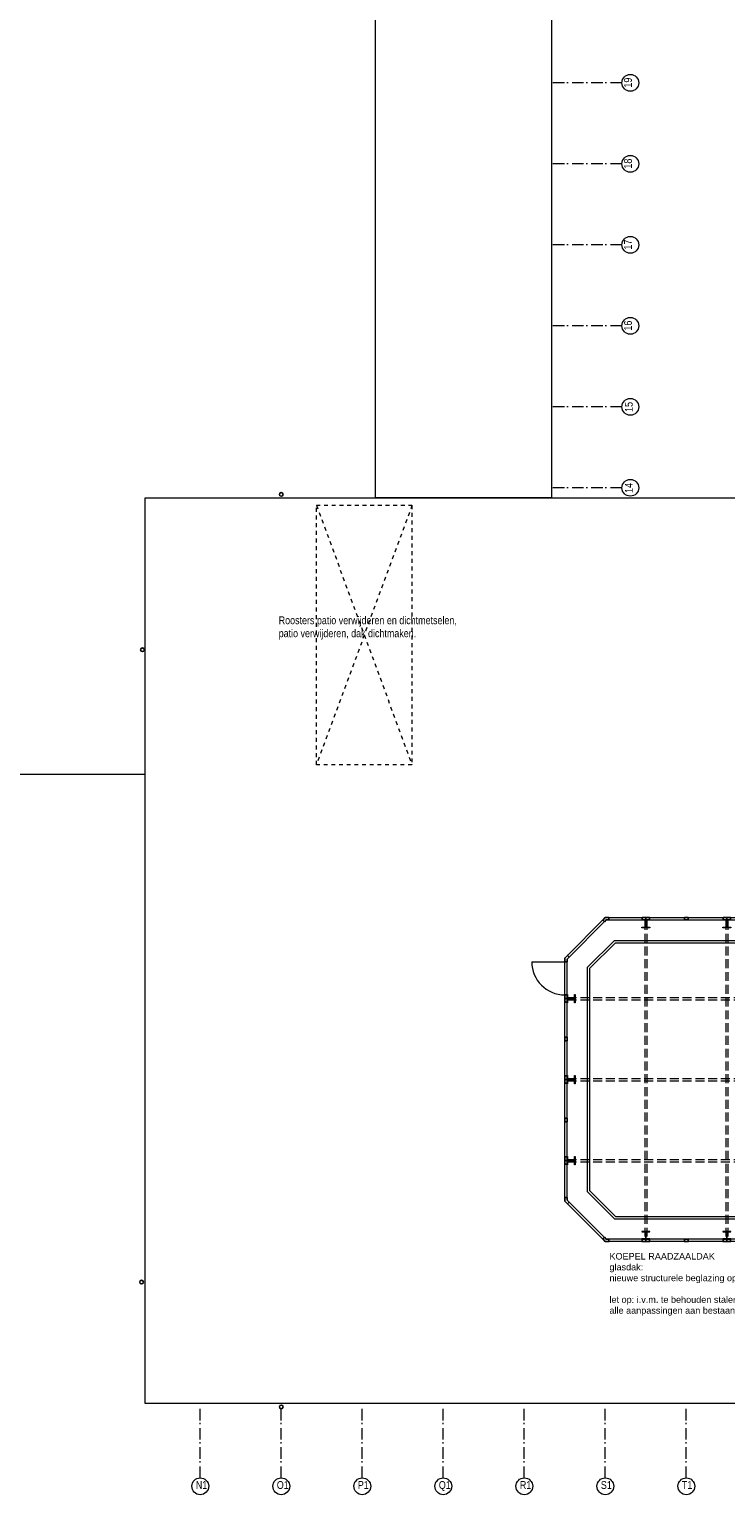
# Model space of a CAD drawing. Header units: millimetres. Extents: x -75976 to 232306, y 42824 to 140527.
# Tile 69 of 199: x 168418 to 183547, y 42899 to 74742. Entities that reach past the tile are written whole.
import ezdxf

# ---------------------------------------------------------------- set-up
doc = ezdxf.new("R2010")
doc.units = ezdxf.units.MM
doc.header["$LTSCALE"] = 400
for name, pattern in [('STYLE_01', [0.416641, 0.208282, -0.208359]), ('STYLE_02', [0.694427, 0.486069, -0.208359]), ('STYLE_06', [1.041641, 0.625, -0.208282, 0.069427, -0.138931])]:
    doc.linetypes.add(name, pattern=pattern)
for name, color, linetype, lineweight in [('mat-beton (ihwg)', 5, 'Continuous', 25), ('None', 7, 'Continuous', 9), ('Tekst', 140, 'Continuous', 15)]:
    doc.layers.add(name, color=color, linetype=linetype, lineweight=lineweight)
doc.styles.add('Arial', font='arial.ttf', dxfattribs={"height": 176.388889})
doc.styles.add('Arial Narrow', font='ARIALN.TTF', dxfattribs={"height": 222.25})

# ---------------------------------------------------------------- blocks, each defined once
blk = doc.blocks.new('HWA')
at = {"layer": 'None', "color": 92, "linetype": 'Continuous', "lineweight": 25}
blk.add_circle((0, -74), 40, dxfattribs=at)
blk = doc.blocks.new('*U1313')
at = {"layer": 'None', "color": 43, "linetype": 'Continuous', "lineweight": 9, "flags": 128}
blk.add_lwpolyline([(90, -76), (18, -76, -0.4142136), (3, -61), (3, 61, -0.4142136), (18, 76), (90, 76), (90, 85.5), (-90, 85.5), (-90, 76), (-18, 76, -0.4142136), (-3, 61), (-3, -61, -0.4142136), (-18, -76), (-90, -76), (-90, -85.5), (90, -85.5)], format="xyb", close=True, dxfattribs=at)
blk = doc.blocks.new('*U1314')
at = {"layer": 'None', "color": 43, "linetype": 'Continuous', "lineweight": 9, "flags": 128}
blk.add_lwpolyline([(90, -76), (18, -76, -0.4142136), (3, -61), (3, 61, -0.4142136), (18, 76), (90, 76), (90, 85.5), (-90, 85.5), (-90, 76), (-18, 76, -0.4142136), (-3, 61), (-3, -61, -0.4142136), (-18, -76), (-90, -76), (-90, -85.5), (90, -85.5)], format="xyb", close=True, dxfattribs=at)
blk = doc.blocks.new('*U1315')
at = {"layer": 'None', "color": 43, "linetype": 'Continuous', "lineweight": 9, "flags": 128}
blk.add_lwpolyline([(90, -76), (18, -76, -0.4142136), (3, -61), (3, 61, -0.4142136), (18, 76), (90, 76), (90, 85.5), (-90, 85.5), (-90, 76), (-18, 76, -0.4142136), (-3, 61), (-3, -61, -0.4142136), (-18, -76), (-90, -76), (-90, -85.5), (90, -85.5)], format="xyb", close=True, dxfattribs=at)
blk = doc.blocks.new('*U1316')
at = {"layer": 'None', "color": 43, "linetype": 'Continuous', "lineweight": 9, "flags": 128}
blk.add_lwpolyline([(90, -76), (18, -76, -0.4142136), (3, -61), (3, 61, -0.4142136), (18, 76), (90, 76), (90, 85.5), (-90, 85.5), (-90, 76), (-18, 76, -0.4142136), (-3, 61), (-3, -61, -0.4142136), (-18, -76), (-90, -76), (-90, -85.5), (90, -85.5)], format="xyb", close=True, dxfattribs=at)
blk = doc.blocks.new('*U1317')
at = {"layer": 'None', "color": 43, "linetype": 'Continuous', "lineweight": 9, "flags": 128}
blk.add_lwpolyline([(90, -76), (18, -76, -0.4142136), (3, -61), (3, 61, -0.4142136), (18, 76), (90, 76), (90, 85.5), (-90, 85.5), (-90, 76), (-18, 76, -0.4142136), (-3, 61), (-3, -61, -0.4142136), (-18, -76), (-90, -76), (-90, -85.5), (90, -85.5)], format="xyb", close=True, dxfattribs=at)
blk = doc.blocks.new('*U1318')
at = {"layer": 'None', "color": 43, "linetype": 'Continuous', "lineweight": 9, "flags": 128}
blk.add_lwpolyline([(90, -76), (18, -76, -0.4142136), (3, -61), (3, 61, -0.4142136), (18, 76), (90, 76), (90, 85.5), (-90, 85.5), (-90, 76), (-18, 76, -0.4142136), (-3, 61), (-3, -61, -0.4142136), (-18, -76), (-90, -76), (-90, -85.5), (90, -85.5)], format="xyb", close=True, dxfattribs=at)
blk = doc.blocks.new('*U1319')
at = {"layer": 'None', "color": 43, "linetype": 'Continuous', "lineweight": 9, "flags": 128}
blk.add_lwpolyline([(90, -76), (18, -76, -0.4142136), (3, -61), (3, 61, -0.4142136), (18, 76), (90, 76), (90, 85.5), (-90, 85.5), (-90, 76), (-18, 76, -0.4142136), (-3, 61), (-3, -61, -0.4142136), (-18, -76), (-90, -76), (-90, -85.5), (90, -85.5)], format="xyb", close=True, dxfattribs=at)
blk = doc.blocks.new('*U1320')
at = {"layer": 'None', "color": 43, "linetype": 'Continuous', "lineweight": 9, "flags": 128}
blk.add_lwpolyline([(90, -76), (18, -76, -0.4142136), (3, -61), (3, 61, -0.4142136), (18, 76), (90, 76), (90, 85.5), (-90, 85.5), (-90, 76), (-18, 76, -0.4142136), (-3, 61), (-3, -61, -0.4142136), (-18, -76), (-90, -76), (-90, -85.5), (90, -85.5)], format="xyb", close=True, dxfattribs=at)
blk = doc.blocks.new('*U1321')
at = {"layer": 'None', "color": 43, "linetype": 'Continuous', "lineweight": 9, "flags": 128}
blk.add_lwpolyline([(90, -76), (18, -76, -0.4142136), (3, -61), (3, 61, -0.4142136), (18, 76), (90, 76), (90, 85.5), (-90, 85.5), (-90, 76), (-18, 76, -0.4142136), (-3, 61), (-3, -61, -0.4142136), (-18, -76), (-90, -76), (-90, -85.5), (90, -85.5)], format="xyb", close=True, dxfattribs=at)
blk = doc.blocks.new('*U1322')
at = {"layer": 'None', "color": 43, "linetype": 'Continuous', "lineweight": 9, "flags": 128}
blk.add_lwpolyline([(90, -76), (18, -76, -0.4142136), (3, -61), (3, 61, -0.4142136), (18, 76), (90, 76), (90, 85.5), (-90, 85.5), (-90, 76), (-18, 76, -0.4142136), (-3, 61), (-3, -61, -0.4142136), (-18, -76), (-90, -76), (-90, -85.5), (90, -85.5)], format="xyb", close=True, dxfattribs=at)
blk = doc.blocks.new('*U1323')
at = {"layer": 'None', "color": 43, "linetype": 'Continuous', "lineweight": 9, "flags": 128}
blk.add_lwpolyline([(90, -76), (18, -76, -0.4142136), (3, -61), (3, 61, -0.4142136), (18, 76), (90, 76), (90, 85.5), (-90, 85.5), (-90, 76), (-18, 76, -0.4142136), (-3, 61), (-3, -61, -0.4142136), (-18, -76), (-90, -76), (-90, -85.5), (90, -85.5)], format="xyb", close=True, dxfattribs=at)
blk = doc.blocks.new('*U1324')
at = {"layer": 'None', "color": 43, "linetype": 'Continuous', "lineweight": 9, "flags": 128}
blk.add_lwpolyline([(90, -76), (18, -76, -0.4142136), (3, -61), (3, 61, -0.4142136), (18, 76), (90, 76), (90, 85.5), (-90, 85.5), (-90, 76), (-18, 76, -0.4142136), (-3, 61), (-3, -61, -0.4142136), (-18, -76), (-90, -76), (-90, -85.5), (90, -85.5)], format="xyb", close=True, dxfattribs=at)
blk = doc.blocks.new('*U1325')
at = {"layer": 'None', "color": 140, "linetype": 'Continuous', "lineweight": 15}
for p, q in [((10361, -31570), (11241, -30690)), ((10411, -31591), (11262, -30740)), ((11241, -30690), (16521, -30690)), ((11262, -30740), (16500, -30740)), ((16500, -30740), (17351, -31591)), ((16521, -30690), (17401, -31570)), ((10361, -36850), (10361, -31570)), ((10411, -36829), (10411, -31591)), ((17351, -31591), (17351, -36829)), ((17401, -31570), (17401, -36850)), ((11241, -37730), (10361, -36850)), ((11262, -37680), (10411, -36829)), ((17351, -36829), (16500, -37680)), ((17401, -36850), (16521, -37730)), ((16521, -37730), (11241, -37730)), ((16500, -37680), (11262, -37680))]:
    blk.add_line(p, q, dxfattribs=at)
at = {"layer": 'None', "color": 92, "linetype": 'Continuous', "lineweight": 25}
for points in [[(11262, -30740), (11220, -30782), (11184, -30747), (11241, -30690), (11321, -30690), (11321, -30740)], [(12041, -30690), (12121, -30690), (12121, -30740), (12041, -30740)], [(12121, -30690), (12201, -30690), (12201, -30740), (12121, -30740)], [(12961, -30690), (13041, -30690), (13041, -30740), (12961, -30740)], [(13801, -30690), (13881, -30690), (13881, -30740), (13801, -30740)], [(13881, -30690), (13961, -30690), (13961, -30740), (13881, -30740)], [(14721, -30690), (14801, -30690), (14801, -30740), (14721, -30740)], [(15561, -30690), (15641, -30690), (15641, -30740), (15561, -30740)], [(15641, -30690), (15721, -30690), (15721, -30740), (15641, -30740)], [(16500, -30740), (16542, -30782), (16578, -30747), (16521, -30690), (16441, -30690), (16441, -30740)], [(10411, -31591), (10453, -31549), (10418, -31513), (10361, -31570), (10361, -31650), (10411, -31650)], [(17351, -31591), (17309, -31549), (17344, -31513), (17401, -31570), (17401, -31650), (17351, -31650)], [(10411, -32450), (10411, -32370), (10361, -32370), (10361, -32450)], [(10411, -32530), (10411, -32450), (10361, -32450), (10361, -32530)], [(17351, -32450), (17351, -32370), (17401, -32370), (17401, -32450)], [(17351, -32530), (17351, -32450), (17401, -32450), (17401, -32530)], [(10411, -33370), (10411, -33290), (10361, -33290), (10361, -33370)], [(17351, -33370), (17351, -33290), (17401, -33290), (17401, -33370)], [(10411, -34210), (10411, -34130), (10361, -34130), (10361, -34210)], [(10411, -34210), (10411, -34290), (10361, -34290), (10361, -34210)], [(17351, -34210), (17351, -34130), (17401, -34130), (17401, -34210)], [(17351, -34210), (17351, -34290), (17401, -34290), (17401, -34210)], [(10411, -35050), (10411, -35130), (10361, -35130), (10361, -35050)], [(17351, -35050), (17351, -35130), (17401, -35130), (17401, -35050)], [(10411, -35890), (10411, -35970), (10361, -35970), (10361, -35890)], [(10411, -35970), (10411, -36050), (10361, -36050), (10361, -35970)], [(17351, -35890), (17351, -35970), (17401, -35970), (17401, -35890)], [(17351, -35970), (17351, -36050), (17401, -36050), (17401, -35970)], [(10411, -36829), (10453, -36871), (10418, -36907), (10361, -36850), (10361, -36770), (10411, -36770)], [(17351, -36829), (17309, -36871), (17344, -36907), (17401, -36850), (17401, -36770), (17351, -36770)], [(11262, -37680), (11220, -37638), (11184, -37673), (11241, -37730), (11321, -37730), (11321, -37680)], [(12041, -37680), (12121, -37680), (12121, -37730), (12041, -37730)], [(12121, -37680), (12201, -37680), (12201, -37730), (12121, -37730)], [(12961, -37680), (13041, -37680), (13041, -37730), (12961, -37730)], [(13801, -37680), (13881, -37680), (13881, -37730), (13801, -37730)], [(13881, -37680), (13961, -37680), (13961, -37730), (13881, -37730)], [(14721, -37680), (14801, -37680), (14801, -37730), (14721, -37730)], [(15561, -37680), (15641, -37680), (15641, -37730), (15561, -37730)], [(15641, -37680), (15721, -37680), (15721, -37730), (15641, -37730)], [(16500, -37680), (16542, -37638), (16578, -37673), (16521, -37730), (16441, -37730), (16441, -37680)]]:
    blk.add_lwpolyline(points, close=True, dxfattribs=at)
at = {"layer": 'None', "color": 43, "xscale": -1}
for name, p in [('*U1321', (12121, -30825)), ('*U1319', (13881, -30825)), ('*U1320', (15641, -30825))]:
    blk.add_blockref(name, p, dxfattribs=at)
at = {"layer": 'None', "color": 43, "xscale": -1, "rotation": 270}
for name, p in [('*U1322', (10497, -32450)), ('*U1323', (10497, -34210)), ('*U1324', (10497, -35970))]:
    blk.add_blockref(name, p, dxfattribs=at)
at = {"layer": 'None', "color": 43, "rotation": 270}
for name, p in [('*U1317', (17266, -32450)), ('*U1313', (17266, -34210)), ('*U1318', (17266, -35970))]:
    blk.add_blockref(name, p, dxfattribs=at)
at = {"layer": 'None', "color": 43}
for name, p in [('*U1316', (12121, -37594)), ('*U1315', (13881, -37594)), ('*U1314', (15641, -37594))]:
    blk.add_blockref(name, p, dxfattribs=at)
blk = doc.blocks.new('*U1326')
at = {"layer": 'None', "color": 8, "lineweight": 5}
for p, q in [((11442, -31186), (10857, -31771)), ((11442, -31186), (16320, -31186)), ((16320, -31186), (16905, -31771)), ((11463, -31236), (10907, -31792)), ((11463, -31236), (16299, -31236)), ((16299, -31236), (16855, -31792)), ((10857, -36649), (10857, -31771)), ((10907, -36628), (10907, -31792)), ((16855, -31792), (16855, -36628)), ((16905, -31771), (16905, -36649)), ((10857, -36649), (11442, -37234)), ((10907, -36628), (11463, -37184)), ((16299, -37184), (16855, -36628)), ((16320, -37234), (16905, -36649)), ((11442, -37234), (16320, -37234)), ((11463, -37184), (16299, -37184))]:
    blk.add_line(p, q, dxfattribs=at)
blk = doc.blocks.new('*U1327')
at = {"layer": 'None', "color": 8, "linetype": 'STYLE_02', "lineweight": 5}
for p, q in [((12096, -30762), (12096, -37670)), ((12146, -30762), (12146, -37670)), ((13856, -30762), (13856, -37670)), ((13906, -30762), (13906, -37670)), ((15616, -30762), (15616, -37670)), ((15666, -30762), (15666, -37670)), ((10421, -32425), (17329, -32425)), ((10421, -32475), (17329, -32475)), ((10421, -34185), (17329, -34185)), ((10421, -34235), (17329, -34235)), ((10421, -35945), (17329, -35945)), ((10421, -35995), (17329, -35995))]:
    blk.add_line(p, q, dxfattribs=at)
blk = doc.blocks.new('*U1328')
at = {"layer": 'None', "color": 43, "linetype": 'Continuous', "lineweight": 9}
blk.add_line((9641, -31650), (10361, -31650), dxfattribs=at)
at = {"layer": 'None', "color": 8, "lineweight": 5}
for p, q in [((15907, -34185), (17971, -33138)), ((17401, -35720), (18021, -35431)), ((17351, -35970), (18021, -35770))]:
    blk.add_line(p, q, dxfattribs=at)
at = {"layer": 'None', "color": 43, "linetype": 'Continuous', "lineweight": 9}
blk.add_arc((10361, -31650), 720, 180, 270, dxfattribs=at)
at = {"layer": 'None', "color": 7}
for name in ['*U1325', '*U1327', '*U1326']:
    blk.add_blockref(name, (0, 0), dxfattribs=at)
at = {"layer": 'None', "color": 140, "char_height": 141.11, "attachment_point": 1, "style": 'Arial'}
for s, insert in [('bovenliggend glasdak', (18041, -33040)), ('bestaande kozijnen handhaven', (18051, -35330)), ('bestaande staalconstructie inkorten i.v.m. glasdak', (18051, -35669)), ('KOEPEL RAADZAALDAK\\Pglasdak:\\Pnieuwe structurele beglazing op bestaande staalconstructie (ingekort, aangepast)\\P\\Plet op: i.v.m. te behouden stalen constructie alles ter plaatse inmeten\\Palle aanpassingen aan bestaande staalconstructie i.o.m. constructeur', (11331, -37980))]:
    blk.add_mtext(s, dxfattribs=dict(at, insert=insert))

msp = doc.modelspace()

# ---------------------------------------------------------------- linework, layer by layer
at = {"layer": 'None', "color": 7, "linetype": 'STYLE_06', "lineweight": 9}
for p, q in [((181293.04902, 73580.0182), (179793.04902, 73580.0182)), ((181293.04902, 71820.0182), (179793.04902, 71820.0182)), ((181293.04902, 70060.0182), (179793.04902, 70060.0182)), ((181293.04902, 68300.0182), (179793.04902, 68300.0182)), ((181293.04902, 66540.0182), (179793.04902, 66540.0182)), ((181293.04902, 64780.0182), (179793.04902, 64780.0182)), ((172131.85559, 43264.20402), (172131.85559, 44764.20402)), ((173891.85559, 43264.20402), (173891.85559, 44764.20402)), ((175651.85559, 43264.20402), (175651.85559, 44764.20402)), ((177411.85559, 43264.20402), (177411.85559, 44764.20402)), ((179171.85559, 43264.20402), (179171.85559, 44764.20402)), ((180931.85559, 43264.20402), (180931.85559, 44764.20402)), ((182691.85559, 43264.20402), (182691.85559, 44764.20402))]:
    msp.add_line(p, q, dxfattribs=at)
at = {"layer": 'None', "color": 43, "linetype": 'STYLE_01', "lineweight": 9}
for p, q in [((174656.85564, 64399.97757), (176731.85564, 58760.0182)), ((176731.85564, 64399.97757), (174656.85564, 58760.0182))]:
    msp.add_line(p, q, dxfattribs=at)
at = {"layer": 'None', "color": 43, "linetype": 'Continuous', "lineweight": 9}
msp.add_line((166991.85564, 58555.0182), (170931.85564, 58555.0182), dxfattribs=at)
for points in [[(175941.85564, 80819.97757), (179765.8369, 80819.97757), (179765.8369, 64560.0182), (175941.85564, 64560.0182)], [(170931.85564, 64560.0182), (190611.85564, 64560.0182), (190611.85564, 44880.0182), (170931.85564, 44880.0182)]]:
    msp.add_lwpolyline(points, close=True, dxfattribs=at)
at = {"layer": 'None', "color": 43, "linetype": 'STYLE_01', "lineweight": 9}
msp.add_lwpolyline([(174656.85564, 64399.97757), (176731.85564, 64399.97757), (176731.85564, 58760.0182), (174656.85564, 58760.0182)], close=True, dxfattribs=at)
at = {"layer": 'None', "color": 43, "linetype": 'Continuous', "lineweight": 9}
for centre in [(181475.65544, 73580.0182), (181475.65544, 71820.0182), (181475.65544, 70060.0182), (181475.65544, 68300.0182), (181475.65544, 66540.0182), (181475.65544, 64780.0182), (172131.85559, 43081.5976), (173891.85559, 43081.5976), (175651.85559, 43081.5976), (177411.85559, 43081.5976), (179171.85559, 43081.5976), (180931.85559, 43081.5976), (182691.85559, 43081.5976)]:
    msp.add_circle(centre, 182.60642, dxfattribs=at)

# ---------------------------------------------------------------- block references
at = {"layer": 'mat-beton (ihwg)', "color": 7}
msp.add_blockref('HWA', (173891.85527, 64709.0182), dxfattribs=at)
at = {"layer": 'mat-beton (ihwg)', "color": 7, "xscale": -1}
msp.add_blockref('HWA', (170875.08241, 61334.01845), dxfattribs=at)
at = {"layer": 'None', "color": 7}
for name, p in [('*U1328', (169690.79627, 86130.0182)), ('HWA', (173891.85564, 44880.0182))]:
    msp.add_blockref(name, p, dxfattribs=at)
at = {"layer": 'None', "color": 7, "rotation": 270}
msp.add_blockref('HWA', (170931.85564, 47520.0182), dxfattribs=at)

# ---------------------------------------------------------------- texts
at = {"layer": 'None', "color": 8, "char_height": 169.333333, "attachment_point": 1, "rotation": 90, "style": 'Arial Narrow'}
for s, insert in [('19', (181338.64636, 73476.01589)), ('18', (181338.64636, 71716.01589)), ('17', (181338.64636, 69956.01589)), ('15', (181357.08845, 66428.89465)), ('14', (181357.08845, 64668.89465))]:
    msp.add_mtext(s, dxfattribs=dict(at, insert=insert))
at = {"layer": 'None', "color": 8, "insert": (181338.64636, 68196.01589), "char_height": 169.333333, "width": 194.7333333, "attachment_point": 1, "rotation": 90, "style": 'Arial Narrow'}
msp.add_mtext('16', dxfattribs=at)
at = {"layer": 'None', "color": 8, "char_height": 169.333333, "width": 617.361, "attachment_point": 1, "style": 'Arial Narrow'}
for s, insert in [('N1', (172035.2009, 43194.35519)), ('O1', (173795.2009, 43194.35519)), ('P1', (175555.2009, 43194.35519)), ('Q1', (177315.2009, 43194.35519)), ('R1', (179075.2009, 43194.35519)), ('S1', (180835.2009, 43194.35519)), ('T1', (182595.2009, 43194.35519))]:
    msp.add_mtext(s, dxfattribs=dict(at, insert=insert))
at = {"layer": 'Tekst', "color": 140, "insert": (173835.85424, 61984.6682), "char_height": 169.3333333, "attachment_point": 1, "style": 'Arial Narrow'}
msp.add_mtext('Roosters patio verwijderen en dichtmetselen,\\Ppatio verwijderen, dak dichtmaken.', dxfattribs=at)

doc.saveas('drawing.dxf')
